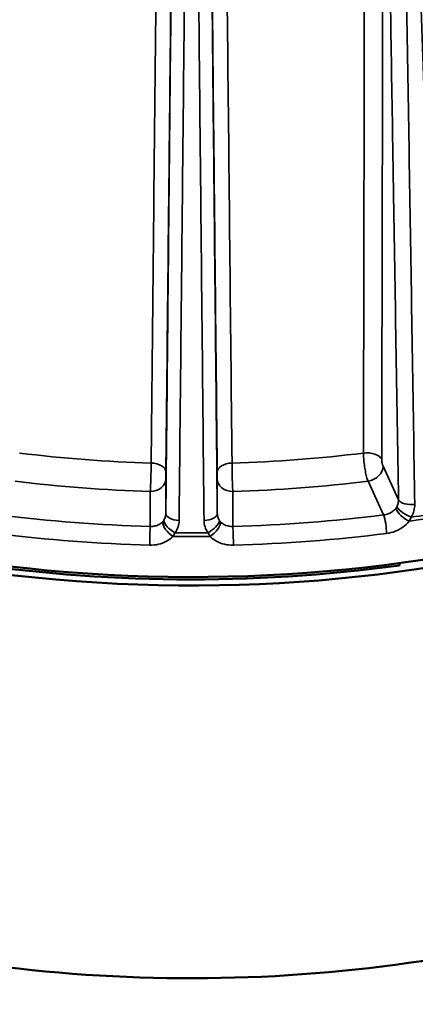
# Model space of a CAD drawing. Header units: millimetres. Extents: x 40 to 2195, y 40 to 1687.
# Tile 172 of 185: x 1526 to 1565, y 1219 to 1314. Entities that reach past the tile are written whole.
import ezdxf

# ---------------------------------------------------------------- set-up
doc = ezdxf.new("R2010")
doc.units = ezdxf.units.MM
doc.header["$LTSCALE"] = 8
doc.layers.add('Visible (ISO)', color=7, linetype='Continuous', lineweight=50)
doc.layers.add('Visible Narrow (ISO)', color=7, linetype='Continuous', lineweight=35)

msp = doc.modelspace()

# ---------------------------------------------------------------- linework, layer by layer
at = {"layer": 'Visible (ISO)'}
msp.add_line((1563.104, 1261.849), (1563.104, 1261.626), dxfattribs=at)
for centre, major_axis, start_param, end_param in [((1543.011, 1311.314), (-88, 0), 0, 2.777822), ((1543.011, 1310.498), (88, 0), 3.133557, 5.946326), ((1543.011, 1310.498), (-87, 0), 0.814138, 1.803856), ((1564.881, 1264.19), (-2.5, 0), 5.27038, 5.270512), ((1543.011, 1272.121), (-87.18, 0), 1.179397, 2.147658)]:
    msp.add_ellipse(centre, major_axis=major_axis, ratio=0.57735, start_param=start_param, end_param=end_param, dxfattribs=at)
at = {"layer": 'Visible Narrow (ISO)'}
for p, q in [((1561.516, 1271.191), (1563.012, 1267.967)), ((1540.524, 1269.974), (1540.524, 1266.636)), ((1545.498, 1266.636), (1545.498, 1269.974)), ((1560.067, 1269.753), (1561.576, 1266.501)), ((1539.024, 1268.76), (1539.024, 1265.393)), ((1546.998, 1265.393), (1546.998, 1268.76))]:
    msp.add_line(p, q, dxfattribs=at)
for centre, major_axis, ratio, start_param, end_param in [((1543.011, 1316.987), (78.877, 0), 0.57735, 4.500161, 4.662818), ((1543.011, 1316.987), (78.877, 0), 0.57735, 4.76196, 4.924617), ((1559.942, 1271.655), (1.5, -0.003), 0.554965, 0.263127, 1.784123), ((1539.029, 1270.671), (1.5, -0.016), 0.556091, 0.006082, 1.527078), ((1546.994, 1270.671), (-1.5, -0.016), 0.556091, 4.756108, 6.277123), ((1560.067, 1270.978), (1.361, 0.631), 0.788675, 4.36151, 5.923579), ((1543.011, 1315.397), (-80.876, 0), 0.57735, 1.358314, 1.521479), ((1539.024, 1269.984), (1.5, 0), 0.816497, 4.712389, 6.274459), ((1546.998, 1269.984), (-1.5, 0), 0.816497, 0.008745, 1.570796), ((1543.011, 1315.397), (-80.876, 0), 0.57735, 1.620113, 1.783279), ((1564.268, 1268.152), (-1.3, -0.021), 0.504997, 0.253368, 1.809746), ((1541.824, 1266.627), (-1.3, 0.013), 0.504424, 0.005835, 1.562213), ((1544.198, 1266.627), (1.3, 0.013), 0.504423, 4.720949, 6.27735), ((1563.731, 1266.613), (1.007, -0.822), 0.336287, 3.727829, 5.282453), ((1563.937, 1266.913), (1.131, -0.641), 0.341851, 3.666693, 5.178837), ((1543.011, 1315.573), (87.981, 0), 0.57735, 4.956192, 4.992185), ((1543.011, 1315.397), (86.7, 0), 0.57735, 4.496592, 4.666387), ((1541.236, 1265.173), (0.937, -0.901), 0.466233, 3.553395, 5.108019), ((1541.451, 1265.441), (-1.081, 0.722), 0.445158, 0.327358, 1.839503), ((1544.571, 1265.441), (1.081, 0.722), 0.445141, 4.443882, 5.955844), ((1544.787, 1265.173), (-0.937, -0.901), 0.466236, 1.175168, 2.72979), ((1543.011, 1315.397), (86.7, 0), 0.57735, 4.758391, 4.928186), ((1561.576, 1265.44), (0.163, -1.29), 0.174832, 0.944223, 2.515007), ((1543.011, 1315.219), (-88, 0), 0.57735, 1.812117, 1.853075), ((1543.011, 1314.335), (88, 0), 0.57735, 4.496592, 4.666387), ((1539.024, 1264.332), (-0.035, -1.3), 0.037549, 3.757572, 5.328356), ((1543.011, 1315.573), (87.981, 0), 0.57735, 4.694392, 4.730386), ((1546.998, 1264.332), (0.035, -1.3), 0.037547, 0.954818, 2.525614), ((1543.011, 1314.335), (88, 0), 0.57735, 4.758391, 4.928186), ((1543.011, 1315.219), (-88, 0), 0.57735, 1.550317, 1.591275)]:
    msp.add_ellipse(centre, major_axis=major_axis, ratio=ratio, start_param=start_param, end_param=end_param, dxfattribs=at)
for points, knots in [([(1559.861, 1394.812), (1559.843, 1385.211), (1559.824, 1375.504), (1559.806, 1365.78), (1559.787, 1356.055), (1559.769, 1346.313), (1559.749, 1336.288), (1559.73, 1326.263), (1559.71, 1315.954), (1559.69, 1305.322), (1559.669, 1294.69), (1559.648, 1283.735), (1559.626, 1272.469)], [0, 0, 0, 0, 0.25, 0.25, 0.25, 0.5, 0.5, 0.5, 0.75, 0.75, 0.75, 1, 1, 1, 1]), ([(1540.364, 1393.732), (1540.265, 1384.141), (1540.165, 1374.443), (1540.065, 1364.727), (1539.965, 1355.012), (1539.865, 1345.279), (1539.761, 1335.263), (1539.658, 1325.247), (1539.552, 1314.948), (1539.442, 1304.326), (1539.332, 1293.704), (1539.219, 1282.758), (1539.103, 1271.503)], [0, 0, 0, 0, 0.25, 0.25, 0.25, 0.5, 0.5, 0.5, 0.75, 0.75, 0.75, 1, 1, 1, 1]), ([(1546.92, 1271.503), (1546.775, 1285.556), (1546.631, 1299.437), (1546.493, 1312.784), (1546.356, 1326.131), (1546.223, 1338.943), (1546.085, 1352.313), (1545.947, 1365.682), (1545.804, 1379.611), (1545.658, 1393.732)], [0, 0, 0, 0, 0.333333, 0.333333, 0.333333, 0.666667, 0.666667, 0.666667, 1, 1, 1, 1]), ([(1561.569, 1356.731), (1561.55, 1347.954), (1561.531, 1338.961), (1561.512, 1329.786), (1561.493, 1320.61), (1561.473, 1311.253), (1561.453, 1301.611), (1561.433, 1291.969), (1561.412, 1282.044), (1561.39, 1271.868)], [0, 0, 0, 0, 0.333333, 0.333333, 0.333333, 0.666667, 0.666667, 0.666667, 1, 1, 1, 1]), ([(1563.012, 1267.967), (1562.849, 1278.024), (1562.686, 1288.015), (1562.525, 1297.942), (1562.507, 1299.039), (1562.489, 1300.135), (1562.471, 1301.231), (1562.328, 1310.047), (1562.185, 1318.811), (1562.044, 1327.526), (1562.005, 1329.884), (1561.967, 1332.238), (1561.929, 1334.589), (1561.808, 1342.006), (1561.688, 1349.387), (1561.569, 1356.731)], [0, 0, 0, 0, 0.333333, 0.333333, 0.333333, 0.370179, 0.370179, 0.370179, 0.666667, 0.666667, 0.666667, 0.746884, 0.746884, 0.746884, 1, 1, 1, 1]), ([(1564.586, 1267.52), (1564.423, 1277.576), (1564.262, 1287.568), (1564.102, 1297.494), (1563.942, 1307.421), (1563.783, 1317.281), (1563.625, 1327.079), (1563.467, 1336.878), (1563.311, 1346.613), (1563.155, 1356.285)], [0, 0, 0, 0, 0.333333, 0.333333, 0.333333, 0.666667, 0.666667, 0.666667, 1, 1, 1, 1]), ([(1563.73, 1356.374), (1564.077, 1346.732), (1564.426, 1337.026), (1564.778, 1327.258), (1565.129, 1317.49), (1565.483, 1307.659), (1565.839, 1297.763), (1566.195, 1287.867), (1566.553, 1277.906), (1566.913, 1267.88)], [0, 0, 0, 0, 0.3333333, 0.3333333, 0.3333333, 0.6666667, 0.6666667, 0.6666667, 1, 1, 1, 1]), ([(1540.524, 1266.636), (1540.626, 1276.697), (1540.726, 1286.694), (1540.826, 1296.624), (1540.837, 1297.722), (1540.848, 1298.819), (1540.859, 1299.915), (1540.948, 1308.735), (1541.036, 1317.504), (1541.124, 1326.223), (1541.148, 1328.582), (1541.172, 1330.937), (1541.195, 1333.289), (1541.27, 1340.71), (1541.344, 1348.094), (1541.418, 1355.442)], [0, 0, 0, 0, 0.333333, 0.333333, 0.333333, 0.370179, 0.370179, 0.370179, 0.666667, 0.666667, 0.666667, 0.746884, 0.746884, 0.746884, 1, 1, 1, 1]), ([(1541.418, 1355.442), (1541.326, 1346.673), (1541.232, 1337.689), (1541.136, 1328.522), (1541.04, 1319.355), (1540.941, 1310.007), (1540.84, 1300.374), (1540.739, 1290.742), (1540.635, 1280.826), (1540.528, 1270.66)], [0, 0, 0, 0, 0.333333, 0.333333, 0.333333, 0.666667, 0.666667, 0.666667, 1, 1, 1, 1]), ([(1544.604, 1355.442), (1544.679, 1347.996), (1544.754, 1340.513), (1544.83, 1332.992), (1544.853, 1330.739), (1544.876, 1328.483), (1544.898, 1326.223), (1544.987, 1317.454), (1545.075, 1308.636), (1545.165, 1299.765), (1545.175, 1298.719), (1545.186, 1297.672), (1545.196, 1296.624), (1545.296, 1286.694), (1545.397, 1276.697), (1545.498, 1266.636)], [0, 0, 0, 0, 0.256489, 0.256489, 0.256489, 0.333333, 0.333333, 0.333333, 0.631507, 0.631507, 0.631507, 0.666667, 0.666667, 0.666667, 1, 1, 1, 1]), ([(1545.494, 1270.66), (1545.39, 1280.54), (1545.288, 1290.263), (1545.189, 1299.706), (1545.09, 1309.15), (1544.994, 1318.315), (1544.897, 1327.564), (1544.8, 1336.813), (1544.702, 1346.146), (1544.604, 1355.442)], [0, 0, 0, 0, 0.333333, 0.333333, 0.333333, 0.666667, 0.666667, 0.666667, 1, 1, 1, 1]), ([(1541.806, 1265.971), (1541.909, 1276.032), (1542.011, 1286.029), (1542.112, 1295.96), (1542.214, 1305.89), (1542.315, 1315.755), (1542.415, 1325.558), (1542.515, 1335.36), (1542.614, 1345.1), (1542.713, 1354.777)], [0, 0, 0, 0, 0.333333, 0.333333, 0.333333, 0.666667, 0.666667, 0.666667, 1, 1, 1, 1]), ([(1543.309, 1354.777), (1543.408, 1345.1), (1543.508, 1335.36), (1543.608, 1325.558), (1543.708, 1315.755), (1543.809, 1305.89), (1543.91, 1295.96), (1544.011, 1286.029), (1544.113, 1276.032), (1544.216, 1265.971)], [0, 0, 0, 0, 0.3333333, 0.3333333, 0.3333333, 0.6666667, 0.6666667, 0.6666667, 1, 1, 1, 1]), ([(1559.626, 1272.469), (1559.627, 1272.298), (1559.642, 1271.921), (1559.707, 1271.305), (1559.805, 1270.696), (1559.929, 1270.153), (1560.021, 1269.869), (1560.067, 1269.753)], [0, 0, 0, 0, 0.2, 0.4, 0.6, 0.8, 1, 1, 1, 1]), ([(1539.103, 1271.503), (1539.102, 1271.332), (1539.099, 1270.954), (1539.086, 1270.334), (1539.069, 1269.719), (1539.047, 1269.168), (1539.032, 1268.878), (1539.024, 1268.76)], [0, 0, 0, 0, 0.2, 0.4, 0.6, 0.8, 1, 1, 1, 1]), ([(1561.39, 1271.868), (1561.39, 1271.854), (1561.391, 1271.84), (1561.391, 1271.826), (1561.392, 1271.795), (1561.394, 1271.763), (1561.396, 1271.729), (1561.398, 1271.709), (1561.4, 1271.688), (1561.402, 1271.667), (1561.406, 1271.637), (1561.409, 1271.607), (1561.414, 1271.578), (1561.418, 1271.552), (1561.422, 1271.525), (1561.427, 1271.5), (1561.432, 1271.475), (1561.436, 1271.452), (1561.442, 1271.428), (1561.448, 1271.399), (1561.455, 1271.371), (1561.462, 1271.344), (1561.467, 1271.327), (1561.472, 1271.311), (1561.477, 1271.295), (1561.486, 1271.267), (1561.495, 1271.241), (1561.504, 1271.218), (1561.508, 1271.208), (1561.512, 1271.199), (1561.516, 1271.191)], [0.0000001, 0.0000001, 0.0000001, 0.0000001, 0.0628524, 0.0628524, 0.0628524, 0.2, 0.2, 0.2, 0.2839058, 0.2839058, 0.2839058, 0.4, 0.4, 0.4, 0.5030354, 0.5030354, 0.5030354, 0.6, 0.6, 0.6, 0.7220723, 0.7220723, 0.7220723, 0.8, 0.8, 0.8, 0.943102, 0.943102, 0.943102, 1, 1, 1, 1]), ([(1540.528, 1270.66), (1540.528, 1270.646), (1540.528, 1270.632), (1540.528, 1270.618), (1540.528, 1270.587), (1540.527, 1270.555), (1540.527, 1270.521), (1540.527, 1270.5), (1540.527, 1270.479), (1540.527, 1270.458), (1540.526, 1270.428), (1540.526, 1270.398), (1540.526, 1270.368), (1540.526, 1270.341), (1540.526, 1270.315), (1540.525, 1270.289), (1540.525, 1270.264), (1540.525, 1270.24), (1540.525, 1270.216), (1540.525, 1270.187), (1540.525, 1270.158), (1540.525, 1270.131), (1540.525, 1270.113), (1540.524, 1270.097), (1540.524, 1270.081), (1540.524, 1270.051), (1540.524, 1270.025), (1540.524, 1270.001), (1540.524, 1269.991), (1540.524, 1269.982), (1540.524, 1269.974)], [0.0000001, 0.0000001, 0.0000001, 0.0000001, 0.0628521, 0.0628521, 0.0628521, 0.2, 0.2, 0.2, 0.2839057, 0.2839057, 0.2839057, 0.4, 0.4, 0.4, 0.5030352, 0.5030352, 0.5030352, 0.6, 0.6, 0.6, 0.7220722, 0.7220722, 0.7220722, 0.8, 0.8, 0.8, 0.9431019, 0.9431019, 0.9431019, 1, 1, 1, 1]), ([(1545.498, 1269.974), (1545.498, 1269.982), (1545.498, 1269.991), (1545.498, 1270.001), (1545.498, 1270.025), (1545.498, 1270.051), (1545.498, 1270.081), (1545.498, 1270.096), (1545.498, 1270.113), (1545.498, 1270.131), (1545.498, 1270.158), (1545.498, 1270.187), (1545.497, 1270.216), (1545.497, 1270.24), (1545.497, 1270.264), (1545.497, 1270.289), (1545.497, 1270.315), (1545.497, 1270.341), (1545.497, 1270.368), (1545.496, 1270.398), (1545.496, 1270.428), (1545.496, 1270.458), (1545.496, 1270.479), (1545.496, 1270.5), (1545.495, 1270.521), (1545.495, 1270.554), (1545.495, 1270.587), (1545.494, 1270.618), (1545.494, 1270.632), (1545.494, 1270.646), (1545.494, 1270.66)], [0.0000004, 0.0000004, 0.0000004, 0.0000004, 0.0569537, 0.0569537, 0.0569537, 0.2, 0.2, 0.2, 0.2779154, 0.2779154, 0.2779154, 0.4, 0.4, 0.4, 0.4970392, 0.4970392, 0.4970392, 0.6, 0.6, 0.6, 0.7160805, 0.7160805, 0.7160805, 0.8, 0.8, 0.8, 0.9372032, 0.9372032, 0.9372032, 1, 1, 1, 1]), ([(1562.848, 1267.274), (1562.906, 1267.384), (1562.993, 1267.614), (1563.016, 1267.851), (1563.012, 1267.967)], [0.0000067, 0.0000067, 0.0000067, 0.0000067, 0.5, 1, 1, 1, 1]), ([(1540.324, 1265.971), (1540.389, 1266.071), (1540.488, 1266.287), (1540.523, 1266.52), (1540.524, 1266.636)], [0.0000067, 0.0000067, 0.0000067, 0.0000067, 0.5, 1, 1, 1, 1]), ([(1545.498, 1266.636), (1545.499, 1266.519), (1545.535, 1266.286), (1545.634, 1266.07), (1545.698, 1265.971)], [0.0000003, 0.0000003, 0.0000003, 0.0000003, 0.5, 1, 1, 1, 1]), ([(1561.576, 1266.501), (1561.727, 1266.517), (1562.028, 1266.588), (1562.433, 1266.802), (1562.649, 1267.002), (1562.739, 1267.111)], [0, 0, 0, 0, 0.3333333, 0.6666667, 0.9999978, 0.9999978, 0.9999978, 0.9999978]), ([(1562.739, 1267.111), (1562.747, 1267.12), (1562.754, 1267.129), (1562.761, 1267.138), (1562.774, 1267.155), (1562.786, 1267.172), (1562.798, 1267.19), (1562.816, 1267.217), (1562.833, 1267.245), (1562.848, 1267.274)], [0, 0, 0, 0, 0.1728822, 0.1728822, 0.1728822, 0.5, 0.5, 0.5, 0.9995906, 0.9995906, 0.9995906, 0.9995906]), ([(1539.024, 1265.393), (1539.177, 1265.386), (1539.482, 1265.411), (1539.895, 1265.563), (1540.117, 1265.729), (1540.209, 1265.824)], [0, 0, 0, 0, 0.3333333, 0.6666667, 0.9999978, 0.9999978, 0.9999978, 0.9999978]), ([(1540.209, 1265.824), (1540.217, 1265.832), (1540.224, 1265.84), (1540.231, 1265.848), (1540.245, 1265.863), (1540.258, 1265.878), (1540.27, 1265.894), (1540.289, 1265.919), (1540.307, 1265.944), (1540.324, 1265.97)], [0, 0, 0, 0, 0.1728822, 0.1728822, 0.1728822, 0.5, 0.5, 0.5, 0.9990706, 0.9990706, 0.9990706, 0.9990706]), ([(1544.216, 1265.971), (1544.218, 1265.756), (1544.289, 1265.343), (1544.472, 1264.966), (1544.595, 1264.786)], [0, 0, 0, 0, 0.5, 0.9999984, 0.9999984, 0.9999984, 0.9999984]), ([(1545.698, 1265.97), (1545.715, 1265.944), (1545.733, 1265.919), (1545.752, 1265.894), (1545.771, 1265.87), (1545.792, 1265.847), (1545.813, 1265.824)], [0.001095, 0.001095, 0.001095, 0.001095, 0.5, 0.5, 0.5, 0.9999995, 0.9999995, 0.9999995, 0.9999995]), ([(1564.042, 1265.885), (1564.081, 1265.947), (1564.119, 1266.012), (1564.153, 1266.077), (1564.188, 1266.143), (1564.22, 1266.211), (1564.249, 1266.28)], [0.0000021, 0.0000021, 0.0000021, 0.0000021, 0.5, 0.5, 0.5, 1, 1, 1, 1]), ([(1541.209, 1264.423), (1541.25, 1264.48), (1541.288, 1264.538), (1541.325, 1264.599), (1541.361, 1264.659), (1541.396, 1264.721), (1541.428, 1264.786)], [0.0000021, 0.0000021, 0.0000021, 0.0000021, 0.5, 0.5, 0.5, 1, 1, 1, 1]), ([(1544.595, 1264.786), (1544.627, 1264.722), (1544.661, 1264.659), (1544.697, 1264.599), (1544.721, 1264.56), (1544.746, 1264.521), (1544.771, 1264.483), (1544.785, 1264.463), (1544.799, 1264.443), (1544.813, 1264.423)], [0, 0, 0, 0, 0.5, 0.5, 0.5, 0.825514, 0.825514, 0.825514, 1, 1, 1, 1]), ([(1544.813, 1264.423), (1544.994, 1264.238), (1545.404, 1263.931), (1546.194, 1263.632), (1546.759, 1263.574), (1547.058, 1263.582)], [0, 0, 0, 0, 0.3333333, 0.6666667, 1, 1, 1, 1])]:
    msp.add_open_spline(points, degree=3, knots=knots, dxfattribs=at)
for points in [[(1546.998, 1268.76), (1546.991, 1268.878), (1546.975, 1269.168), (1546.954, 1269.719), (1546.936, 1270.334), (1546.924, 1270.954), (1546.92, 1271.332), (1546.92, 1271.503)], [(1564.249, 1266.28), (1564.364, 1266.478), (1564.532, 1266.884), (1564.589, 1267.305), (1564.586, 1267.52)], [(1541.428, 1264.786), (1541.551, 1264.966), (1541.735, 1265.345), (1541.804, 1265.757), (1541.806, 1265.971)], [(1545.813, 1265.824), (1545.906, 1265.729), (1546.127, 1265.563), (1546.539, 1265.411), (1546.845, 1265.386), (1546.998, 1265.393)], [(1561.854, 1264.707), (1562.146, 1264.744), (1562.697, 1264.886), (1563.468, 1265.304), (1563.867, 1265.673), (1564.042, 1265.885)], [(1538.965, 1263.582), (1539.263, 1263.574), (1539.827, 1263.632), (1540.618, 1263.931), (1541.029, 1264.238), (1541.209, 1264.423)]]:
    msp.add_open_spline(points, degree=3, dxfattribs=at)

doc.saveas('drawing.dxf')
